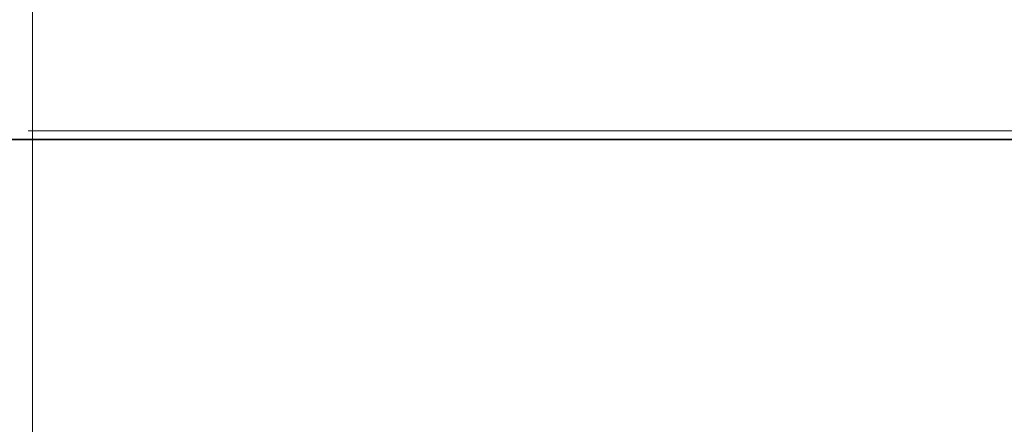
# Model space of a CAD drawing. Header units: millimetres. Extents: x -1290 to 1795, y -4192 to -1311.
# Tile 80 of 256: x 540.12 to 543.7, y -3259.23 to -3257.77. Entities that reach past the tile are written whole.
import ezdxf

# ---------------------------------------------------------------- set-up
doc = ezdxf.new("R2010")
doc.units = ezdxf.units.MM
doc.layers.add('Aparatura', color=7, linetype='Continuous', lineweight=13)

msp = doc.modelspace()

# ---------------------------------------------------------------- linework, layer by layer
at = {"layer": 'Aparatura', "lineweight": 13}
for points in [[(594.0574, -3258.2025), (529.2552, -3258.2025), (529.2552, -3248.9261), (594.0574, -3248.9261), (594.0574, -3258.2025)], [(594.0864, -3258.2007), (529.2585, -3258.2007), (529.2585, -3248.9279), (594.0864, -3248.9279), (594.0864, -3258.2007)], [(554.5685, -3254.9297), (540.1701, -3254.9297), (540.1701, -3264.4795), (554.5685, -3264.4795), (554.5685, -3254.9297)], [(554.5685, -3254.9297), (540.1701, -3254.9297), (540.1701, -3264.4795), (554.5685, -3264.4795), (554.5685, -3254.9297)], [(594.0574, -3258.2022), (529.2552, -3258.2022), (594.0574, -3258.2022)], [(594.0864, -3258.2004), (529.2585, -3258.2004), (594.0864, -3258.2004)]]:
    msp.add_lwpolyline(points, close=True, dxfattribs=at)
for points in [[(540.1701, -3257.812), (540.1701, -3254.9386)], [(540.1701, -3257.6755), (540.1701, -3258.56)], [(540.1701, -3257.9873), (540.1701, -3257.8116)], [(540.1701, -3258.0107), (540.1701, -3257.987)], [(540.1701, -3258.0103), (540.1701, -3258.4867)], [(540.154, -3258.1695), (554.5524, -3258.1695)], [(540.1701, -3258.5064), (540.1701, -3258.4863)], [(540.1701, -3261.4869), (540.1701, -3258.56)]]:
    msp.add_lwpolyline(points, dxfattribs=at)

doc.saveas('drawing.dxf')
